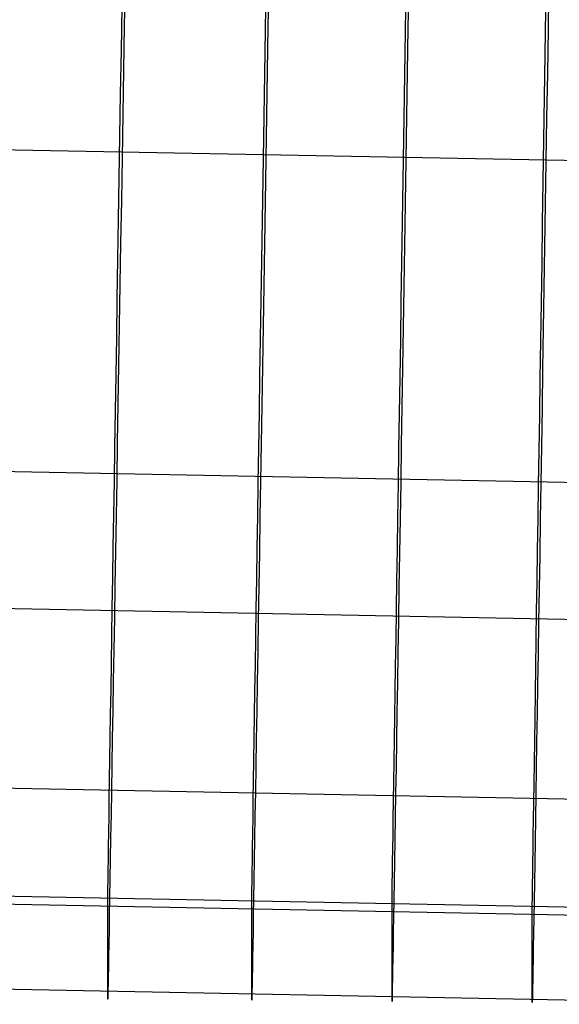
# Model space of a CAD drawing. Extents: x -1634 to -184, y -278 to 263.
# Tile 180 of 242: x -460 to -456.07, y -278.4 to -271.24. Entities that reach past the tile are written whole.
import ezdxf

# ---------------------------------------------------------------- set-up
doc = ezdxf.new("R2010")
doc.units = 0
doc.layers.add('PREDEFINITO', color=7, linetype='CONTINUOUS')

msp = doc.modelspace()

# ---------------------------------------------------------------- linework, layer by layer
at = {"layer": 'PREDEFINITO'}
for p, q in [((-459.2293, -270.9484, 400.4645), (-459.2348, -271.2766, 400.5585)), ((-458.1837, -270.9574, 400.4647), (-458.1891, -271.2856, 400.5587)), ((-457.1649, -270.9659, 400.4649), (-457.1702, -271.2941, 400.5589)), ((-456.146, -270.9741, 400.4651), (-456.1512, -271.3024, 400.559)), ((-459.256, -271.4604, 449.3762), (-459.2508, -271.1421, 449.4997)), ((-458.2099, -271.4694, 449.3764), (-458.2048, -271.1511, 449.4999)), ((-457.1907, -271.4779, 449.3766), (-457.1856, -271.1596, 449.5001)), ((-456.1714, -271.4862, 449.3768), (-456.1664, -271.1679, 449.5003)), ((-459.2348, -271.2766, 400.5585), (-459.2402, -271.6014, 400.6636)), ((-458.1891, -271.2856, 400.5587), (-458.1944, -271.6104, 400.6638)), ((-457.1702, -271.2941, 400.5589), (-457.1754, -271.6189, 400.6639)), ((-456.1512, -271.3024, 400.559), (-456.1563, -271.6272, 400.6641)), ((-459.2611, -271.7743, 449.2419), (-459.256, -271.4604, 449.3762)), ((-454.4619, -272.2911, 400.9127), (-495.615, -271.4951, 400.8947)), ((-458.2149, -271.7833, 449.2421), (-458.2099, -271.4694, 449.3764)), ((-457.1956, -271.7918, 449.2423), (-457.1907, -271.4779, 449.3766)), ((-456.1763, -271.8001, 449.2425), (-456.1714, -271.4862, 449.3768)), ((-459.2402, -271.6014, 400.6636), (-459.2455, -271.9225, 400.7797)), ((-458.1944, -271.6104, 400.6638), (-458.1996, -271.9315, 400.7799)), ((-457.1754, -271.6189, 400.6639), (-457.1806, -271.94, 400.7801)), ((-456.1563, -271.6272, 400.6641), (-456.1614, -271.9483, 400.7803)), ((-459.2662, -272.0834, 449.0969), (-459.2611, -271.7743, 449.2419)), ((-458.2199, -272.0924, 449.0971), (-458.2149, -271.7833, 449.2421)), ((-457.2005, -272.1009, 449.0973), (-457.1956, -271.7918, 449.2423)), ((-456.1811, -272.1092, 449.0975), (-456.1763, -271.8001, 449.2425)), ((-459.2455, -271.9225, 400.7797), (-459.2508, -272.2394, 400.9067)), ((-458.1996, -271.9315, 400.7799), (-458.2048, -272.2484, 400.9069)), ((-457.1806, -271.94, 400.7801), (-457.1856, -272.2569, 400.9071)), ((-456.1614, -271.9483, 400.7803), (-456.1664, -272.2652, 400.9073)), ((-459.2711, -272.3874, 448.9415), (-459.2662, -272.0834, 449.0969)), ((-458.2248, -272.3964, 448.9417), (-458.2199, -272.0924, 449.0971)), ((-457.2053, -272.4049, 448.9419), (-457.2005, -272.1009, 449.0973)), ((-456.1858, -272.4132, 448.9421), (-456.1811, -272.1092, 449.0975)), ((-459.2508, -272.2394, 400.9067), (-459.256, -272.5518, 401.0445)), ((-458.2048, -272.2484, 400.9069), (-458.2099, -272.5608, 401.0447)), ((-457.1856, -272.2569, 400.9071), (-457.1907, -272.5693, 401.0448)), ((-456.1664, -272.2652, 400.9073), (-456.1714, -272.5776, 401.045)), ((-459.276, -272.6859, 448.7758), (-459.2711, -272.3874, 448.9415)), ((-458.2295, -272.6949, 448.776), (-458.2248, -272.3964, 448.9417)), ((-457.21, -272.7034, 448.7762), (-457.2053, -272.4049, 448.9419)), ((-456.1904, -272.7117, 448.7764), (-456.1858, -272.4132, 448.9421)), ((-459.256, -272.5518, 401.0445), (-459.2611, -272.8593, 401.1928)), ((-458.2099, -272.5608, 401.0447), (-458.2149, -272.8683, 401.193)), ((-457.1907, -272.5693, 401.0448), (-457.1956, -272.8768, 401.1932)), ((-456.1714, -272.5776, 401.045), (-456.1763, -272.8851, 401.1934)), ((-459.2807, -272.9785, 448.6), (-459.276, -272.6859, 448.7758)), ((-458.2342, -272.9876, 448.6002), (-458.2295, -272.6949, 448.776)), ((-457.2146, -272.9961, 448.6004), (-457.21, -272.7034, 448.7762)), ((-456.195, -273.0044, 448.6005), (-456.1904, -272.7117, 448.7764)), ((-459.2611, -272.8593, 401.1928), (-459.2662, -273.1615, 401.3516)), ((-458.2149, -272.8683, 401.193), (-458.2199, -273.1705, 401.3518)), ((-457.1956, -272.8768, 401.1932), (-457.2005, -273.179, 401.352)), ((-456.1763, -272.8851, 401.1934), (-456.1811, -273.1873, 401.3521)), ((-459.2854, -273.265, 448.4143), (-459.2807, -272.9785, 448.6)), ((-458.2388, -273.2741, 448.4145), (-458.2342, -272.9876, 448.6002)), ((-457.2191, -273.2826, 448.4146), (-457.2146, -272.9961, 448.6004)), ((-456.1994, -273.2909, 448.4148), (-456.195, -273.0044, 448.6005)), ((-459.2662, -273.1615, 401.3516), (-459.2711, -273.4582, 401.5206)), ((-458.2199, -273.1705, 401.3518), (-458.2248, -273.4672, 401.5208)), ((-457.2005, -273.179, 401.352), (-457.2053, -273.4757, 401.521)), ((-456.1811, -273.1873, 401.3521), (-456.1858, -273.484, 401.5211)), ((-459.2899, -273.545, 448.2189), (-459.2854, -273.265, 448.4143)), ((-458.2432, -273.5541, 448.2191), (-458.2388, -273.2741, 448.4145)), ((-457.2235, -273.5626, 448.2193), (-457.2191, -273.2826, 448.4146)), ((-456.2037, -273.5709, 448.2195), (-456.1994, -273.2909, 448.4148)), ((-459.2711, -273.4582, 401.5206), (-459.276, -273.7489, 401.6996)), ((-458.2248, -273.4672, 401.5208), (-458.2295, -273.7579, 401.6998)), ((-459.2944, -273.8182, 448.014), (-459.2899, -273.545, 448.2189)), ((-457.2053, -273.4757, 401.521), (-457.21, -273.7664, 401.7)), ((-456.1858, -273.484, 401.5211), (-456.1904, -273.7747, 401.7002)), ((-458.2476, -273.8272, 448.0143), (-458.2432, -273.5541, 448.2191)), ((-457.2278, -273.8357, 448.0144), (-457.2235, -273.5626, 448.2193)), ((-456.2079, -273.844, 448.0146), (-456.2037, -273.5709, 448.2195)), ((-459.276, -273.7489, 401.6996), (-459.2807, -274.0333, 401.8884)), ((-458.2295, -273.7579, 401.6998), (-458.2342, -274.0423, 401.8886)), ((-459.2987, -274.0842, 447.8), (-459.2944, -273.8182, 448.014)), ((-458.2518, -274.0932, 447.8002), (-458.2476, -273.8272, 448.0143)), ((-457.21, -273.7664, 401.7), (-457.2146, -274.0509, 401.8888)), ((-456.1904, -273.7747, 401.7002), (-456.195, -274.0591, 401.889)), ((-454.4619, -274.6333, 447.3463), (-495.7767, -273.8335, 447.3283)), ((-457.2319, -274.1017, 447.8004), (-457.2278, -273.8357, 448.0144)), ((-456.212, -274.11, 447.8006), (-456.2079, -273.844, 448.0146)), ((-459.2807, -274.0333, 401.8884), (-459.2854, -274.3111, 402.0869)), ((-458.2342, -274.0423, 401.8886), (-458.2388, -274.3202, 402.0871)), ((-459.3029, -274.3427, 447.577), (-459.2987, -274.0842, 447.8)), ((-458.2559, -274.3518, 447.5772), (-458.2518, -274.0932, 447.8002)), ((-457.236, -274.3603, 447.5774), (-457.2319, -274.1017, 447.8004)), ((-457.2146, -274.0509, 401.8888), (-457.2191, -274.3287, 402.0873)), ((-456.216, -274.3686, 447.5776), (-456.212, -274.11, 447.8006)), ((-456.195, -274.0591, 401.889), (-456.1994, -274.337, 402.0875)), ((-459.2854, -274.3111, 402.0869), (-459.2899, -274.582, 402.2947)), ((-458.2388, -274.3202, 402.0871), (-458.2432, -274.5911, 402.2949)), ((-457.2191, -274.3287, 402.0873), (-457.2235, -274.5996, 402.2951)), ((-459.3069, -274.5935, 447.3453), (-459.3029, -274.3427, 447.577)), ((-458.2599, -274.6026, 447.3455), (-458.2559, -274.3518, 447.5772)), ((-457.2399, -274.6111, 447.3457), (-457.236, -274.3603, 447.5774)), ((-456.2199, -274.6194, 447.3459), (-456.216, -274.3686, 447.5776)), ((-456.1994, -274.337, 402.0875), (-456.2037, -274.6079, 402.2953)), ((-459.3108, -274.8362, 447.1052), (-459.3069, -274.5935, 447.3453)), ((-459.2899, -274.582, 402.2947), (-459.2944, -274.8457, 402.5116)), ((-458.2637, -274.8453, 447.1054), (-458.2599, -274.6026, 447.3455)), ((-458.2432, -274.5911, 402.2949), (-458.2476, -274.8547, 402.5118)), ((-457.2437, -274.8538, 447.1056), (-457.2399, -274.6111, 447.3457)), ((-457.2235, -274.5996, 402.2951), (-457.2278, -274.8632, 402.512)), ((-456.2236, -274.8621, 447.1058), (-456.2199, -274.6194, 447.3459)), ((-456.2037, -274.6079, 402.2953), (-456.2079, -274.8715, 402.5122)), ((-454.4619, -275.6298, 403.2155), (-495.7767, -274.83, 403.1974)), ((-459.3146, -275.0706, 446.8569), (-459.3108, -274.8362, 447.1052)), ((-459.2944, -274.8457, 402.5116), (-459.2987, -275.1017, 402.7375)), ((-458.2675, -275.0797, 446.8571), (-458.2637, -274.8453, 447.1054)), ((-458.2476, -274.8547, 402.5118), (-458.2518, -275.1108, 402.7377)), ((-457.2473, -275.0882, 446.8573), (-457.2437, -274.8538, 447.1056)), ((-457.2278, -274.8632, 402.512), (-457.2319, -275.1193, 402.7379)), ((-456.2272, -275.0965, 446.8575), (-456.2236, -274.8621, 447.1058)), ((-456.2079, -274.8715, 402.5122), (-456.212, -275.1276, 402.738)), ((-459.3182, -275.2964, 446.6008), (-459.3146, -275.0706, 446.8569)), ((-459.2987, -275.1017, 402.7375), (-459.3029, -275.3499, 402.9719)), ((-458.271, -275.3054, 446.601), (-458.2675, -275.0797, 446.8571)), ((-458.2518, -275.1108, 402.7377), (-458.2559, -275.359, 402.9721)), ((-457.2508, -275.314, 446.6012), (-457.2473, -275.0882, 446.8573)), ((-457.2319, -275.1193, 402.7379), (-457.236, -275.3675, 402.9723)), ((-456.2307, -275.3223, 446.6014), (-456.2272, -275.0965, 446.8575)), ((-456.212, -275.1276, 402.738), (-456.216, -275.3758, 402.9725)), ((-459.3217, -275.5133, 446.3371), (-459.3182, -275.2964, 446.6008)), ((-458.2744, -275.5223, 446.3373), (-458.271, -275.3054, 446.601)), ((-457.2542, -275.5309, 446.3375), (-457.2508, -275.314, 446.6012)), ((-456.234, -275.5392, 446.3377), (-456.2307, -275.3223, 446.6014)), ((-459.3029, -275.3499, 402.9719), (-459.3069, -275.59, 403.2147)), ((-458.2559, -275.359, 402.9721), (-458.2599, -275.599, 403.2149)), ((-457.236, -275.3675, 402.9723), (-457.2399, -275.6076, 403.2151)), ((-456.216, -275.3758, 402.9725), (-456.2199, -275.6159, 403.2153)), ((-459.325, -275.7211, 446.0662), (-459.3217, -275.5133, 446.3371)), ((-458.2777, -275.7301, 446.0664), (-458.2744, -275.5223, 446.3373)), ((-457.2574, -275.7386, 446.0666), (-457.2542, -275.5309, 446.3375)), ((-456.2371, -275.7469, 446.0668), (-456.234, -275.5392, 446.3377)), ((-459.3069, -275.59, 403.2147), (-459.3108, -275.8216, 403.4655)), ((-458.2599, -275.599, 403.2149), (-458.2637, -275.8307, 403.4657)), ((-457.2399, -275.6076, 403.2151), (-457.2437, -275.8392, 403.4659)), ((-456.2199, -275.6159, 403.2153), (-456.2236, -275.8475, 403.4661)), ((-459.3282, -275.9195, 445.7883), (-459.325, -275.7211, 446.0662)), ((-458.2808, -275.9285, 445.7885), (-458.2777, -275.7301, 446.0664)), ((-457.2604, -275.9371, 445.7887), (-457.2574, -275.7386, 446.0666)), ((-456.2402, -275.9453, 445.7889), (-456.2371, -275.7469, 446.0668)), ((-459.3108, -275.8216, 403.4655), (-459.3146, -276.0446, 403.7241)), ((-458.2637, -275.8307, 403.4657), (-458.2675, -276.0536, 403.7243)), ((-457.2437, -275.8392, 403.4659), (-457.2473, -276.0622, 403.7245)), ((-456.2236, -275.8475, 403.4661), (-456.2272, -276.0704, 403.7247)), ((-459.3312, -276.1083, 445.5038), (-459.3282, -275.9195, 445.7883)), ((-458.2838, -276.1173, 445.504), (-458.2808, -275.9285, 445.7885)), ((-457.2633, -276.1259, 445.5042), (-457.2604, -275.9371, 445.7887)), ((-456.243, -276.1341, 445.5044), (-456.2402, -275.9453, 445.7889)), ((-459.3146, -276.0446, 403.7241), (-459.3182, -276.2586, 403.9901)), ((-459.3341, -276.2873, 445.2131), (-459.3312, -276.1083, 445.5038)), ((-458.2866, -276.2963, 445.2133), (-458.2838, -276.1173, 445.504)), ((-458.2675, -276.0536, 403.7243), (-458.271, -276.2676, 403.9904)), ((-457.2473, -276.0622, 403.7245), (-457.2508, -276.2761, 403.9905)), ((-456.2272, -276.0704, 403.7247), (-456.2307, -276.2844, 403.9907)), ((-454.4619, -276.9359, 444.0074), (-495.8828, -276.1336, 443.9892)), ((-457.2661, -276.3048, 445.2135), (-457.2633, -276.1259, 445.5042)), ((-456.2457, -276.3131, 445.2137), (-456.243, -276.1341, 445.5044)), ((-459.3182, -276.2586, 403.9901), (-459.3217, -276.4634, 404.2634)), ((-458.271, -276.2676, 403.9904), (-458.2744, -276.4724, 404.2636)), ((-459.3367, -276.4562, 444.9164), (-459.3341, -276.2873, 445.2131)), ((-458.2892, -276.4653, 444.9166), (-458.2866, -276.2963, 445.2133)), ((-457.2687, -276.4738, 444.9168), (-457.2661, -276.3048, 445.2135)), ((-457.2508, -276.2761, 403.9905), (-457.2542, -276.4809, 404.2638)), ((-456.2483, -276.4821, 444.9169), (-456.2457, -276.3131, 445.2137)), ((-456.2307, -276.2844, 403.9907), (-456.234, -276.4892, 404.2639)), ((-459.3392, -276.6149, 444.6141), (-459.3367, -276.4562, 444.9164)), ((-459.3217, -276.4634, 404.2634), (-459.325, -276.6587, 404.5434)), ((-458.2916, -276.624, 444.6143), (-458.2892, -276.4653, 444.9166)), ((-458.2744, -276.4724, 404.2636), (-458.2777, -276.6677, 404.5436)), ((-457.2711, -276.6325, 444.6144), (-457.2687, -276.4738, 444.9168)), ((-457.2542, -276.4809, 404.2638), (-457.2574, -276.6763, 404.5438)), ((-456.2507, -276.6408, 444.6146), (-456.2483, -276.4821, 444.9169)), ((-456.234, -276.4892, 404.2639), (-456.2371, -276.6845, 404.544)), ((-459.3416, -276.7632, 444.3065), (-459.3392, -276.6149, 444.6141)), ((-458.2939, -276.7723, 444.3067), (-458.2916, -276.624, 444.6143)), ((-459.325, -276.6587, 404.5434), (-459.3282, -276.8443, 404.8299)), ((-458.2777, -276.6677, 404.5436), (-458.2808, -276.8534, 404.8301)), ((-457.2734, -276.7808, 444.3069), (-457.2711, -276.6325, 444.6144)), ((-457.2574, -276.6763, 404.5438), (-457.2604, -276.8619, 404.8303)), ((-456.2529, -276.7891, 444.3071), (-456.2507, -276.6408, 444.6146)), ((-456.2371, -276.6845, 404.544), (-456.2402, -276.8702, 404.8305)), ((-459.3437, -276.901, 443.9941), (-459.3416, -276.7632, 444.3065)), ((-458.296, -276.91, 443.9943), (-458.2939, -276.7723, 444.3067)), ((-457.2754, -276.9186, 443.9945), (-457.2734, -276.7808, 444.3069)), ((-456.2549, -276.9268, 443.9947), (-456.2529, -276.7891, 444.3071)), ((-459.3457, -277.0279, 443.6771), (-459.3437, -276.901, 443.9941)), ((-459.3282, -276.8443, 404.8299), (-459.3312, -277.0201, 405.1227)), ((-458.298, -277.037, 443.6773), (-458.296, -276.91, 443.9943)), ((-458.2808, -276.8534, 404.8301), (-458.2838, -277.0292, 405.1229)), ((-457.2604, -276.8619, 404.8303), (-457.2633, -277.0377, 405.1231)), ((-456.2402, -276.8702, 404.8305), (-456.243, -277.046, 405.1232)), ((-454.4619, -277.7208, 440.3432), (-495.9163, -276.9177, 440.3251)), ((-454.4619, -277.7793, 406.655), (-495.8828, -276.977, 406.6369)), ((-457.2773, -277.0455, 443.6775), (-457.2754, -276.9186, 443.9945)), ((-456.2568, -277.0538, 443.6777), (-456.2549, -276.9268, 443.9947)), ((-459.3475, -277.144, 443.356), (-459.3457, -277.0279, 443.6771)), ((-459.3312, -277.0201, 405.1227), (-459.3341, -277.1858, 405.4212)), ((-458.2997, -277.1531, 443.3562), (-458.298, -277.037, 443.6773)), ((-458.2838, -277.0292, 405.1229), (-458.2866, -277.1948, 405.4214)), ((-457.2791, -277.1616, 443.3564), (-457.2773, -277.0455, 443.6775)), ((-457.2633, -277.0377, 405.1231), (-457.2661, -277.2034, 405.4216)), ((-456.2585, -277.1699, 443.3566), (-456.2568, -277.0538, 443.6777)), ((-456.243, -277.046, 405.1232), (-456.2457, -277.2117, 405.4218)), ((-459.3491, -277.2491, 443.0311), (-459.3475, -277.144, 443.356)), ((-459.3341, -277.1858, 405.4212), (-459.3367, -277.3412, 405.7252)), ((-458.3013, -277.2581, 443.0313), (-458.2997, -277.1531, 443.3562)), ((-458.2866, -277.1948, 405.4214), (-458.2892, -277.3502, 405.7255)), ((-457.2806, -277.2667, 443.0315), (-457.2791, -277.1616, 443.3564)), ((-456.2601, -277.275, 443.0317), (-456.2585, -277.1699, 443.3566)), ((-459.3505, -277.343, 442.7028), (-459.3491, -277.2491, 443.0311)), ((-458.3027, -277.352, 442.703), (-458.3013, -277.2581, 443.0313)), ((-457.282, -277.3606, 442.7032), (-457.2806, -277.2667, 443.0315)), ((-457.2661, -277.2034, 405.4216), (-457.2687, -277.3588, 405.7256)), ((-456.2457, -277.2117, 405.4218), (-456.2483, -277.367, 405.7258)), ((-459.3367, -277.3412, 405.7252), (-459.3392, -277.4861, 406.0344)), ((-456.2614, -277.3689, 442.7034), (-456.2601, -277.275, 443.0317)), ((-459.3518, -277.4256, 442.3715), (-459.3505, -277.343, 442.7028)), ((-458.3039, -277.4347, 442.3718), (-458.3027, -277.352, 442.703)), ((-458.2892, -277.3502, 405.7255), (-458.2916, -277.4951, 406.0346)), ((-457.2832, -277.4432, 442.3719), (-457.282, -277.3606, 442.7032)), ((-457.2687, -277.3588, 405.7256), (-457.2711, -277.5037, 406.0348)), ((-456.2626, -277.4515, 442.3721), (-456.2614, -277.3689, 442.7034)), ((-456.2483, -277.367, 405.7258), (-456.2507, -277.512, 406.035)), ((-459.3528, -277.4969, 442.0376), (-459.3518, -277.4256, 442.3715)), ((-458.305, -277.506, 442.0378), (-458.3039, -277.4347, 442.3718)), ((-457.2842, -277.5145, 442.038), (-457.2832, -277.4432, 442.3719)), ((-456.2636, -277.5228, 442.0382), (-456.2626, -277.4515, 442.3721)), ((-459.3544, -277.6051, 441.3634), (-459.3537, -277.5568, 441.7015)), ((-459.3537, -277.5568, 441.7015), (-459.3528, -277.4969, 442.0376)), ((-459.3392, -277.4861, 406.0344), (-459.3416, -277.6204, 406.3483)), ((-458.3058, -277.5658, 441.7017), (-458.305, -277.506, 442.0378)), ((-458.2916, -277.4951, 406.0346), (-458.2939, -277.6294, 406.3485)), ((-457.2851, -277.5744, 441.7019), (-457.2842, -277.5145, 442.038)), ((-457.2711, -277.5037, 406.0348), (-457.2734, -277.6379, 406.3487)), ((-456.2644, -277.5826, 441.702), (-456.2636, -277.5228, 442.0382)), ((-456.2507, -277.512, 406.035), (-456.2529, -277.6462, 406.3489)), ((-454.4619, -278.3981, 410.3508), (-495.9163, -277.595, 410.3327)), ((-459.3548, -277.6419, 441.024), (-459.3544, -277.6051, 441.3634)), ((-459.3416, -277.6204, 406.3483), (-459.3437, -277.7438, 406.6667)), ((-458.307, -277.6509, 441.0242), (-458.3065, -277.6142, 441.3637)), ((-458.3065, -277.6142, 441.3637), (-458.3058, -277.5658, 441.7017)), ((-457.2862, -277.6595, 441.0244), (-457.2857, -277.6227, 441.3638)), ((-457.2857, -277.6227, 441.3638), (-457.2851, -277.5744, 441.7019)), ((-456.2651, -277.631, 441.364), (-456.2644, -277.5826, 441.702)), ((-459.3552, -277.6805, 440.3423), (-459.3551, -277.667, 440.6835)), ((-459.3552, -278.3578, 410.3499), (-459.3552, -277.6805, 440.3423)), ((-459.3551, -277.667, 440.6835), (-459.3548, -277.6419, 441.024)), ((-458.3073, -277.6896, 440.3425), (-458.3072, -277.6761, 440.6837)), ((-458.3073, -278.3668, 410.3501), (-458.3073, -277.6896, 440.3425)), ((-458.3072, -277.6761, 440.6837), (-458.307, -277.6509, 441.0242)), ((-458.2939, -277.6294, 406.3485), (-458.296, -277.7529, 406.6669)), ((-457.2865, -277.6846, 440.6839), (-457.2862, -277.6595, 441.0244)), ((-457.2865, -277.6981, 440.3427), (-457.2865, -277.6846, 440.6839)), ((-457.2865, -278.3754, 410.3503), (-457.2865, -277.6981, 440.3427)), ((-457.2734, -277.6379, 406.3487), (-457.2754, -277.7614, 406.6671)), ((-456.2659, -277.7064, 440.3429), (-456.2658, -277.6929, 440.684)), ((-456.2658, -277.6929, 440.684), (-456.2655, -277.6678, 441.0246)), ((-456.2655, -277.6678, 441.0246), (-456.2651, -277.631, 441.364)), ((-456.2529, -277.6462, 406.3489), (-456.2549, -277.7697, 406.6673)), ((-459.3437, -277.7438, 406.6667), (-459.3457, -277.8564, 406.989)), ((-458.296, -277.7529, 406.6669), (-458.298, -277.8654, 406.9892)), ((-457.2754, -277.7614, 406.6671), (-457.2773, -277.874, 406.9894)), ((-456.2659, -278.3837, 410.3505), (-456.2659, -277.7064, 440.3429)), ((-456.2549, -277.7697, 406.6673), (-456.2568, -277.8823, 406.9896)), ((-459.3457, -277.8564, 406.989), (-459.3475, -277.9579, 407.3151)), ((-458.298, -277.8654, 406.9892), (-458.2997, -277.9669, 407.3153)), ((-457.2773, -277.874, 406.9894), (-457.2791, -277.9754, 407.3155)), ((-456.2568, -277.8823, 406.9896), (-456.2585, -277.9837, 407.3156)), ((-459.3475, -277.9579, 407.3151), (-459.3491, -278.0481, 407.6443)), ((-458.2997, -277.9669, 407.3153), (-458.3013, -278.0572, 407.6446)), ((-457.2791, -277.9754, 407.3155), (-457.2806, -278.0657, 407.6447)), ((-456.2585, -277.9837, 407.3156), (-456.2601, -278.074, 407.6449)), ((-459.3491, -278.0481, 407.6443), (-459.3505, -278.1271, 407.9765)), ((-458.3013, -278.0572, 407.6446), (-458.3027, -278.1362, 407.9767)), ((-459.3505, -278.1271, 407.9765), (-459.3518, -278.1947, 408.3112)), ((-457.2806, -278.0657, 407.6447), (-457.282, -278.1447, 407.9769)), ((-456.2601, -278.074, 407.6449), (-456.2614, -278.153, 407.9771)), ((-459.3518, -278.1947, 408.3112), (-459.3528, -278.2509, 408.648)), ((-458.3027, -278.1362, 407.9767), (-458.3039, -278.2038, 408.3114)), ((-457.282, -278.1447, 407.9769), (-457.2832, -278.2123, 408.3116)), ((-456.2614, -278.153, 407.9771), (-456.2626, -278.2206, 408.3118)), ((-459.3528, -278.2509, 408.648), (-459.3537, -278.2955, 408.9865)), ((-458.305, -278.2599, 408.6482), (-458.3058, -278.3045, 408.9867)), ((-458.3039, -278.2038, 408.3114), (-458.305, -278.2599, 408.6482)), ((-457.2842, -278.2685, 408.6484), (-457.2851, -278.3131, 408.9869)), ((-457.2832, -278.2123, 408.3116), (-457.2842, -278.2685, 408.6484)), ((-456.2626, -278.2206, 408.3118), (-456.2636, -278.2768, 408.6486)), ((-459.3544, -278.3285, 409.3264), (-459.3548, -278.3499, 409.6672)), ((-459.3537, -278.2955, 408.9865), (-459.3544, -278.3285, 409.3264)), ((-458.3065, -278.3376, 409.3266), (-458.307, -278.359, 409.6674)), ((-458.3058, -278.3045, 408.9867), (-458.3065, -278.3376, 409.3266)), ((-457.2851, -278.3131, 408.9869), (-457.2857, -278.3461, 409.3268)), ((-456.2644, -278.3214, 408.9871), (-456.2651, -278.3544, 409.327)), ((-456.2636, -278.2768, 408.6486), (-456.2644, -278.3214, 408.9871)), ((-459.3551, -278.3597, 410.0085), (-459.3552, -278.3578, 410.3499)), ((-459.3548, -278.3499, 409.6672), (-459.3551, -278.3597, 410.0085)), ((-458.3072, -278.3687, 410.0087), (-458.3073, -278.3668, 410.3501)), ((-458.307, -278.359, 409.6674), (-458.3072, -278.3687, 410.0087)), ((-457.2862, -278.3675, 409.6676), (-457.2865, -278.3773, 410.0089)), ((-457.2865, -278.3773, 410.0089), (-457.2865, -278.3754, 410.3503)), ((-457.2857, -278.3461, 409.3268), (-457.2862, -278.3675, 409.6676)), ((-456.2658, -278.3856, 410.0091), (-456.2659, -278.3837, 410.3505)), ((-456.2655, -278.3758, 409.6678), (-456.2658, -278.3856, 410.0091)), ((-456.2651, -278.3544, 409.327), (-456.2655, -278.3758, 409.6678))]:
    msp.add_line(p, q, dxfattribs=at)

doc.saveas('drawing.dxf')
